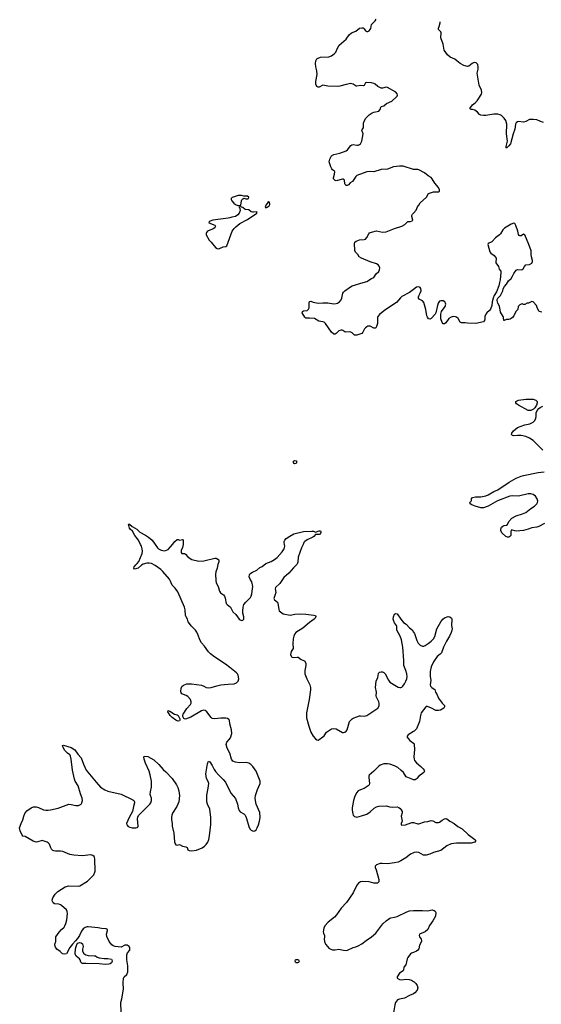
# Model space of a CAD drawing. Header units: inches. Extents: x 1649826 to 1814874, y 507393 to 641959.
# Tile 105 of 131: x 1783520 to 1792104, y 532439 to 548629. Entities that reach past the tile are written whole.
import ezdxf

# ---------------------------------------------------------------- set-up
doc = ezdxf.new("R2010")
doc.units = ezdxf.units.IN
doc.header["$MEASUREMENT"] = 0
for name, color, linetype in [('B7583', 7, 'Continuous'), ('B7584', 7, 'Continuous'), ('B7593', 7, 'Continuous'), ('B7594', 7, 'Continuous')]:
    doc.layers.add(name, color=color, linetype=linetype)

msp = doc.modelspace()

# ---------------------------------------------------------------- linework, layer by layer
at = {"layer": 'B7583', "color": 6, "elevation": 600}
for points in [[(1785189, 532310), (1785183, 532470), (1785203, 532530), (1785231, 532689), (1785222, 532790), (1785230, 532870), (1785238, 532890), (1785281, 532930), (1785301, 532970), (1785300, 533070), (1785282, 533170), (1785285, 533250), (1785296, 533284), (1785331, 533330), (1785335, 533370), (1785324, 533390), (1785290, 533409), (1785270, 533411), (1785249, 533410), (1785190, 533380), (1785090, 533390), (1785060, 533400), (1785037, 533417), (1784992, 533472), (1784956, 533556), (1784950, 533590), (1784967, 533650), (1784967, 533670), (1784941, 533681), (1784865, 533685), (1784810, 533697), (1784650, 533715), (1784630, 533713), (1784598, 533702), (1784563, 533677), (1784538, 533642), (1784504, 533570), (1784470, 533523), (1784438, 533482), (1784387, 533430), (1784345, 533375), (1784289, 533271), (1784250, 533264), (1784225, 533270), (1784186, 533306), (1784130, 533344), (1784110, 533376), (1784099, 533410), (1784101, 533430), (1784116, 533470), (1784113, 533530), (1784118, 533550), (1784170, 533623), (1784210, 533670), (1784250, 533709), (1784262, 533730), (1784278, 533770), (1784294, 533830), (1784309, 533930), (1784303, 533963), (1784291, 533990), (1784210, 534063), (1784190, 534076), (1784165, 534085), (1784091, 534091), (1784070, 534108), (1784060, 534130), (1784056, 534150), (1784066, 534190), (1784106, 534250), (1784150, 534296), (1784270, 534369), (1784330, 534385), (1784490, 534383), (1784510, 534388), (1784634, 534466), (1784670, 534496), (1784738, 534570), (1784757, 534610), (1784760, 534630), (1784756, 534830), (1784753, 534850), (1784744, 534870), (1784726, 534886), (1784690, 534894), (1784550, 534879), (1784410, 534889), (1784343, 534903), (1784229, 534949), (1784190, 534956), (1784110, 534957), (1784082, 534962), (1784068, 534968), (1784045, 534990), (1784032, 535012), (1784010, 535070), (1783990, 535094), (1783970, 535107), (1783890, 535130), (1783818, 535110), (1783790, 535107), (1783743, 535123), (1783610, 535199), (1783570, 535206), (1783559, 535219), (1783528, 535290), (1783520, 535340), (1783546, 535410), (1783574, 535470), (1783589, 535530), (1783605, 535575), (1783639, 535621), (1783710, 535670), (1783750, 535683), (1783790, 535683), (1783830, 535672), (1783915, 535635), (1783950, 535629), (1783990, 535629), (1784030, 535634), (1784154, 535666), (1784330, 535729), (1784370, 535726), (1784447, 535707), (1784490, 535709), (1784530, 535729), (1784545, 535750), (1784554, 535790), (1784548, 535830), (1784520, 535900), (1784481, 536030), (1784434, 536110), (1784422, 536142), (1784389, 536290), (1784369, 536469), (1784358, 536518), (1784344, 536544), (1784330, 536550), (1784305, 536570), (1784265, 536610), (1784229, 536671), (1784227, 536693), (1784243, 536697), (1784370, 536664), (1784430, 536624), (1784477, 536550), (1784534, 536490), (1784569, 536390), (1784614, 536290), (1784777, 536090), (1784850, 536009), (1784924, 535964), (1784970, 535944), (1785190, 535894), (1785383, 535803), (1785399, 535790), (1785410, 535770), (1785408, 535750), (1785392, 535690), (1785378, 535610), (1785324, 535510), (1785279, 535410), (1785282, 535390), (1785304, 535364), (1785331, 535350), (1785370, 535340), (1785430, 535338), (1785455, 535345), (1785467, 535353), (1785472, 535370), (1785461, 535490), (1785464, 535516), (1785475, 535545), (1785662, 535730), (1785676, 535750), (1785691, 535791), (1785692, 535830), (1785673, 535870), (1785669, 535890), (1785672, 535930), (1785690, 536010), (1785690, 536110), (1785669, 536210), (1785650, 536272), (1785590, 536405), (1785567, 536470), (1785563, 536510), (1785570, 536521), (1785630, 536512), (1785730, 536458), (1785810, 536383), (1785880, 536300), (1785923, 536263), (1786030, 536150), (1786101, 536050), (1786123, 536003), (1786140, 535950), (1786149, 535871), (1786139, 535770), (1786109, 535690), (1786037, 535583), (1786023, 535550), (1786016, 535510), (1786019, 535470), (1786032, 535410), (1786029, 535370), (1786057, 535250), (1786066, 535110), (1786077, 535077), (1786090, 535060), (1786110, 535057), (1786150, 535066), (1786197, 535037), (1786255, 535030), (1786275, 535015), (1786290, 534980), (1786310, 534967), (1786350, 534961), (1786429, 534971), (1786524, 535010), (1786563, 535037), (1786590, 535065), (1786614, 535106), (1786631, 535149), (1786643, 535210), (1786664, 535396), (1786667, 535510), (1786647, 535647), (1786613, 535730), (1786602, 535770), (1786602, 535878), (1786623, 535990), (1786631, 536070), (1786623, 536103), (1786596, 536150), (1786581, 536230), (1786610, 536392), (1786630, 536436), (1786650, 536423), (1786690, 536364), (1786720, 536300), (1786744, 536264), (1786790, 536210), (1786870, 536135), (1786905, 536090), (1786997, 535910), (1787070, 535821), (1787106, 535730), (1787116, 535670), (1787130, 535627), (1787150, 535601), (1787209, 535569), (1787230, 535550), (1787238, 535538), (1787254, 535494), (1787290, 535364), (1787310, 535323), (1787330, 535300), (1787350, 535289), (1787373, 535287), (1787390, 535291), (1787411, 535309), (1787430, 535339), (1787451, 535390), (1787468, 535450), (1787475, 535510), (1787470, 535590), (1787412, 535730), (1787398, 535790), (1787397, 535830), (1787403, 535870), (1787434, 535970), (1787478, 536070), (1787478, 536110), (1787411, 536270), (1787355, 536350), (1787323, 536383), (1787290, 536402), (1787250, 536414), (1787130, 536410), (1787070, 536419), (1787030, 536438), (1787004, 536470), (1786977, 536570), (1786932, 536652), (1786918, 536710), (1786930, 536750), (1786970, 536794), (1786990, 536823), (1787012, 536890), (1787007, 536950), (1786981, 537050), (1786973, 537110), (1786964, 537124), (1786939, 537139), (1786910, 537144), (1786830, 537143), (1786730, 537133), (1786690, 537140), (1786670, 537157), (1786601, 537250), (1786570, 537269), (1786550, 537273), (1786510, 537265), (1786339, 537161), (1786250, 537128), (1786230, 537131), (1786219, 537139), (1786204, 537170), (1786203, 537190), (1786209, 537210), (1786270, 537300), (1786331, 537369), (1786342, 537390), (1786344, 537410), (1786330, 537450), (1786290, 537500), (1786259, 537519), (1786190, 537544), (1786178, 537558), (1786171, 537590), (1786175, 537630), (1786190, 537663), (1786214, 537686), (1786270, 537707), (1786350, 537706), (1786510, 537684), (1786550, 537670), (1786590, 537650), (1786630, 537643), (1786672, 537648), (1786762, 537678), (1786830, 537692), (1786950, 537704), (1787050, 537706), (1787090, 537722), (1787118, 537750), (1787128, 537790), (1787117, 537850), (1787107, 537870), (1787088, 537890), (1786979, 537979), (1786909, 538030), (1786730, 538147), (1786662, 538202), (1786630, 538234), (1786559, 538330), (1786510, 538381), (1786484, 538430), (1786460, 538510), (1786438, 538558), (1786412, 538592), (1786350, 538657), (1786294, 538730), (1786283, 538770), (1786258, 538810), (1786251, 538830), (1786243, 538923), (1786230, 538970), (1786122, 539222), (1786081, 539281), (1786030, 539330), (1785999, 539410), (1785987, 539430), (1785878, 539558), (1785843, 539590), (1785750, 539656), (1785690, 539686), (1785650, 539692), (1785610, 539691), (1785550, 539675), (1785523, 539657), (1785470, 539610), (1785410, 539593), (1785401, 539610), (1785403, 539630), (1785430, 539667), (1785455, 539685), (1785479, 539721), (1785537, 539850), (1785542, 539890), (1785537, 539930), (1785525, 539970), (1785511, 540000)], [(1785749, 540000), (1785786, 539946), (1785807, 539927), (1785847, 539907), (1785878, 539898), (1785910, 539897), (1785936, 539904), (1785962, 539918), (1786001, 539959), (1786033, 540000)], [(1786208, 540000), (1786198, 539950), (1786178, 539902), (1786176, 539870), (1786190, 539853), (1786230, 539850), (1786250, 539842), (1786282, 539802), (1786327, 539767), (1786353, 539753), (1786470, 539724), (1786550, 539729), (1786730, 539772), (1786753, 539773), (1786780, 539760), (1786790, 539750), (1786795, 539735), (1786795, 539715), (1786780, 539670), (1786769, 539610), (1786749, 539550), (1786743, 539510), (1786746, 539410), (1786754, 539370), (1786786, 539306), (1786811, 539230), (1786827, 539207), (1786872, 539170), (1786888, 539148), (1786899, 539119), (1786919, 539030), (1786933, 539013), (1786990, 538967), (1787030, 538890), (1787078, 538850), (1787130, 538772), (1787150, 538758), (1787170, 538750), (1787190, 538753), (1787207, 538773), (1787208, 538810), (1787194, 538870), (1787193, 538910), (1787199, 538970), (1787209, 539010), (1787240, 539050), (1787287, 539093), (1787318, 539130), (1787330, 539152), (1787340, 539190), (1787354, 539270), (1787355, 539310), (1787343, 539383), (1787311, 539430), (1787297, 539470), (1787300, 539500), (1787310, 539519), (1787350, 539546), (1787422, 539578), (1787470, 539620), (1787510, 539638), (1787570, 539686), (1787661, 539719), (1787712, 539750), (1787755, 539785), (1787842, 539878), (1787872, 539928), (1787886, 539970), (1787879, 540000)], [(1788183, 540000), (1788158, 539942), (1788102, 539790), (1788096, 539710), (1788090, 539690), (1788079, 539670), (1788025, 539615), (1787951, 539530), (1787866, 539454), (1787832, 539410), (1787801, 539359), (1787730, 539290), (1787726, 539270), (1787735, 539210), (1787704, 539110), (1787712, 539090), (1787763, 539050), (1787770, 539036), (1787782, 538930), (1787788, 538910), (1787858, 538858), (1787970, 538838), (1788050, 538851), (1788137, 538857), (1788230, 538855), (1788360, 538840), (1788388, 538830), (1788394, 538814), (1788384, 538790), (1788367, 538770), (1788290, 538716), (1788178, 538622), (1788067, 538550), (1788047, 538530), (1788029, 538491), (1788023, 538450), (1788017, 538370), (1788020, 538290), (1787990, 538238), (1787979, 538190), (1787985, 538165), (1787992, 538152), (1788004, 538144), (1788030, 538141), (1788088, 538148), (1788104, 538144), (1788150, 538110), (1788207, 538087), (1788227, 538050), (1788231, 538010), (1788210, 537930), (1788211, 537870), (1788243, 537790), (1788294, 537694), (1788305, 537650), (1788304, 537610), (1788284, 537450), (1788240, 537230), (1788239, 537150), (1788276, 537010), (1788310, 536914), (1788348, 536848), (1788390, 536803), (1788410, 536788), (1788430, 536784), (1788450, 536794), (1788510, 536836), (1788530, 536855), (1788569, 536911), (1788650, 536968), (1788690, 536974), (1788730, 536969), (1788830, 536909), (1788850, 536908), (1788870, 536915), (1788893, 536930), (1788910, 536954), (1788945, 537090), (1788989, 537131), (1789010, 537145), (1789070, 537163), (1789110, 537182), (1789130, 537184), (1789190, 537177), (1789230, 537187), (1789367, 537273), (1789411, 537310), (1789433, 537347), (1789436, 537390), (1789430, 537414), (1789389, 537490), (1789386, 537510), (1789391, 537570), (1789377, 537650), (1789387, 537750), (1789412, 537810), (1789423, 537877), (1789430, 537890), (1789442, 537898), (1789470, 537906), (1789490, 537903), (1789510, 537893), (1789534, 537870), (1789587, 537767), (1789610, 537734), (1789750, 537653), (1789774, 537646), (1789790, 537647), (1789806, 537654), (1789824, 537670), (1789850, 537707), (1789874, 537750), (1789889, 537790), (1789894, 537830), (1789891, 537870), (1789877, 537930), (1789843, 538010), (1789842, 538090), (1789826, 538310), (1789801, 538430), (1789779, 538490), (1789728, 538590), (1789724, 538650), (1789719, 538670), (1789690, 538713), (1789670, 538753), (1789667, 538773), (1789669, 538810), (1789690, 538852), (1789710, 538866), (1789730, 538858), (1789790, 538770), (1789838, 538718), (1789878, 538690), (1789936, 538630), (1789976, 538596), (1790000, 538559)], [(1790000, 536924), (1789914, 536870), (1789898, 536850), (1789899, 536830), (1789911, 536810), (1789939, 536779), (1790000, 536733)], [(1790000, 536132), (1789990, 536133), (1789881, 536181), (1789834, 536250), (1789794, 536290), (1789745, 536330), (1789690, 536359), (1789610, 536388), (1789570, 536394), (1789510, 536392), (1789450, 536371), (1789430, 536356), (1789350, 536270), (1789273, 536207), (1789266, 536190), (1789264, 536170), (1789274, 536070), (1789269, 536050), (1789257, 536030), (1789190, 535985), (1789130, 535966), (1789092, 535948), (1789064, 535916), (1789030, 535842), (1789013, 535790), (1788992, 535670), (1788993, 535630), (1789002, 535570), (1789010, 535550), (1789030, 535529), (1789050, 535520), (1789070, 535518), (1789145, 535535), (1789234, 535566), (1789290, 535601), (1789356, 535664), (1789390, 535683), (1789430, 535696), (1789550, 535704), (1789610, 535683), (1789650, 535681), (1789730, 535688), (1789757, 535677), (1789780, 535660), (1789799, 535639), (1789813, 535610), (1789814, 535586), (1789800, 535530), (1789813, 535450), (1789797, 535410), (1789797, 535397), (1789798, 535390), (1789810, 535385), (1789870, 535392), (1789971, 535429), (1789990, 535430), (1790000, 535427)], [(1790000, 534930), (1789950, 534907), (1789872, 534848), (1789790, 534797), (1789750, 534778), (1789690, 534766), (1789571, 534749), (1789486, 534754), (1789450, 534752), (1789390, 534730), (1789370, 534710), (1789370, 534690), (1789388, 534648), (1789430, 534490), (1789428, 534452), (1789420, 534440), (1789408, 534432), (1789350, 534433), (1789270, 534450), (1789164, 534456), (1789128, 534452), (1789094, 534430), (1789070, 534396), (1789009, 534270), (1788900, 534110), (1788810, 534021), (1788733, 533910), (1788700, 533870), (1788598, 533790), (1788542, 533730), (1788523, 533690), (1788516, 533630), (1788518, 533610), (1788536, 533570), (1788537, 533550), (1788530, 533510), (1788534, 533470), (1788554, 533430), (1788590, 533382), (1788610, 533362), (1788643, 533343), (1788670, 533337), (1788710, 533334), (1788770, 533344), (1788850, 533327), (1788890, 533325), (1788913, 533330), (1789007, 533373), (1789050, 533383), (1789090, 533400), (1789150, 533435), (1789221, 533490), (1789310, 533547), (1789379, 533610), (1789498, 533762), (1789549, 533811), (1789610, 533853), (1789630, 533862), (1789690, 533870), (1789730, 533883), (1789890, 533961), (1789935, 533975), (1790000, 533980)], [(1790000, 533293), (1789970, 533282), (1789950, 533266), (1789909, 533210), (1789896, 533184), (1789872, 533090), (1789844, 533050), (1789836, 533004), (1789828, 532990), (1789771, 532949), (1789734, 532890), (1789732, 532870), (1789768, 532848), (1789810, 532842), (1789870, 532851), (1789927, 532847), (1789970, 532835), (1790000, 532815)], [(1790000, 532611), (1789999, 532610), (1789934, 532586), (1789850, 532539), (1789770, 532524), (1789740, 532510), (1789719, 532490), (1789707, 532470), (1789693, 532430), (1789679, 532330), (1789658, 532250), (1789664, 532170), (1789679, 532139), (1789750, 532102), (1789856, 532076), (1789950, 532036), (1789989, 532010), (1790000, 531999)]]:
    msp.add_lwpolyline(points, dxfattribs=at)
at = {"layer": 'B7583', "color": 6}
for points, elevation in [([(1786130, 537094), (1786110, 537100), (1786090, 537110), (1786030, 537155), (1785997, 537190), (1785968, 537230), (1785960, 537250), (1785966, 537270), (1785990, 537259), (1786068, 537208), (1786110, 537199), (1786130, 537186), (1786158, 537130), (1786156, 537110), (1786150, 537102)], 600), ([(1784910, 533193), (1784970, 533193), (1785030, 533179), (1785037, 533170), (1785040, 533150), (1785030, 533123), (1785010, 533105), (1784990, 533097), (1784930, 533094), (1784830, 533105), (1784610, 533112), (1784549, 533110), (1784525, 533130), (1784515, 533170), (1784505, 533185), (1784451, 533230), (1784439, 533250), (1784435, 533270), (1784440, 533350), (1784449, 533391), (1784460, 533420), (1784477, 533443), (1784507, 533453), (1784530, 533448), (1784552, 533432), (1784562, 533410), (1784564, 533390), (1784555, 533345), (1784556, 533310), (1784575, 533275), (1784611, 533251), (1784650, 533241), (1784750, 533238), (1784770, 533234), (1784796, 533216), (1784830, 533201)], 600), ([(1788090, 533119), (1788070, 533122), (1788058, 533130), (1788052, 533150), (1788059, 533170), (1788070, 533176), (1788090, 533177), (1788106, 533170), (1788118, 533150), (1788110, 533127)], 500)]:
    msp.add_lwpolyline(points, close=True, dxfattribs=dict(at, elevation=elevation))
at = {"layer": 'B7584', "color": 6, "elevation": 600}
for points in [[(1790000, 546167), (1789830, 546219), (1789770, 546219), (1789670, 546207), (1789570, 546171), (1789470, 546164), (1789350, 546129), (1789270, 546133), (1789230, 546125), (1789070, 546066), (1789052, 546048), (1788998, 545970), (1788956, 545944), (1788930, 545916), (1788910, 545905), (1788890, 545905), (1788878, 545918), (1788871, 545931), (1788864, 545990), (1788850, 546007), (1788830, 546005), (1788730, 545978), (1788710, 545982), (1788685, 546010), (1788685, 546030), (1788703, 546090), (1788706, 546126), (1788699, 546139), (1788670, 546158), (1788655, 546175), (1788638, 546210), (1788615, 546290), (1788625, 546335), (1788639, 546370), (1788653, 546390), (1788690, 546410), (1788788, 546432), (1788890, 546470), (1788912, 546490), (1788970, 546560), (1788988, 546572), (1789010, 546574), (1789070, 546565), (1789090, 546567), (1789110, 546575), (1789130, 546590), (1789148, 546632), (1789175, 546750), (1789148, 546812), (1789155, 546825), (1789180, 546850), (1789179, 546930), (1789195, 546970), (1789218, 547010), (1789270, 547063), (1789322, 547098), (1789350, 547110), (1789430, 547125), (1789450, 547150), (1789462, 547190), (1789470, 547199), (1789510, 547214), (1789555, 547250), (1789646, 547290), (1789722, 547358), (1789731, 547370), (1789737, 547390), (1789731, 547410), (1789710, 547435), (1789570, 547514), (1789550, 547517), (1789490, 547501), (1789470, 547501), (1789412, 547530), (1789370, 547568), (1789350, 547580), (1789310, 547590), (1789224, 547596), (1789210, 547590), (1789190, 547547), (1789170, 547542), (1789130, 547548), (1789070, 547534), (1789057, 547537), (1789006, 547566), (1788970, 547578), (1788890, 547565), (1788790, 547535), (1788750, 547529), (1788590, 547538), (1788510, 547552), (1788450, 547520), (1788430, 547519), (1788409, 547530), (1788392, 547570), (1788394, 547610), (1788416, 547730), (1788411, 547790), (1788393, 547853), (1788386, 547910), (1788391, 547950), (1788410, 547984), (1788430, 547997), (1788470, 548011), (1788610, 548016), (1788650, 548036), (1788694, 548066), (1788725, 548095), (1788750, 548162), (1788780, 548210), (1788891, 548309), (1788941, 548379), (1788982, 548410), (1789050, 548441), (1789110, 548490), (1789150, 548497), (1789170, 548493), (1789190, 548477), (1789210, 548447), (1789230, 548436), (1789250, 548437), (1789270, 548447), (1789290, 548468), (1789297, 548483), (1789311, 548549), (1789318, 548562), (1789368, 548610), (1789385, 548635)], [(1790000, 544193), (1789935, 544145), (1789810, 544075), (1789786, 544054), (1789723, 543977), (1789530, 543852), (1789441, 543779), (1789416, 543750), (1789409, 543731), (1789406, 543634), (1789394, 543586), (1789379, 543561), (1789370, 543554), (1789350, 543554), (1789290, 543588), (1789270, 543592), (1789250, 543590), (1789230, 543581), (1789210, 543564), (1789195, 543545), (1789169, 543490), (1789150, 543470), (1789070, 543441), (1789030, 543439), (1788990, 543480), (1788970, 543493), (1788950, 543496), (1788882, 543490), (1788870, 543494), (1788840, 543520), (1788826, 543526), (1788810, 543526), (1788770, 543511), (1788730, 543467), (1788710, 543457), (1788690, 543457), (1788650, 543491), (1788554, 543634), (1788533, 543653), (1788510, 543661), (1788444, 543670), (1788370, 543714), (1788290, 543723), (1788230, 543720), (1788210, 543739), (1788171, 543810), (1788172, 543828), (1788190, 543840), (1788250, 543849), (1788274, 543870), (1788282, 543890), (1788282, 543970), (1788290, 543993), (1788310, 543998), (1788350, 543983), (1788430, 543967), (1788510, 543974), (1788590, 543973), (1788690, 543958), (1788730, 543962), (1788750, 543970), (1788781, 543990), (1788810, 544024), (1788823, 544050), (1788840, 544130), (1788851, 544149), (1788870, 544170), (1788964, 544236), (1788990, 544250), (1789170, 544310), (1789230, 544326), (1789310, 544373), (1789350, 544389), (1789386, 544450), (1789430, 544490), (1789442, 544518), (1789445, 544550), (1789438, 544578), (1789420, 544600), (1789390, 544616), (1789290, 544647), (1789145, 544705), (1789106, 544730), (1789082, 544770), (1789048, 544808), (1789033, 544833), (1789027, 544950), (1789034, 544970), (1789055, 544985), (1789110, 545008), (1789188, 545012), (1789210, 545022), (1789235, 545050), (1789265, 545110), (1789278, 545122), (1789310, 545137), (1789390, 545156), (1789490, 545135), (1789550, 545141), (1789686, 545194), (1789806, 545234), (1789858, 545262), (1789890, 545295), (1789910, 545308), (1789950, 545312), (1789979, 545321), (1789990, 545330), (1789972, 545390), (1789974, 545410), (1789983, 545430), (1790000, 545449)], [(1785511, 540000), (1785476, 540070), (1785414, 540150), (1785376, 540216), (1785340, 540250), (1785327, 540270), (1785310, 540334), (1785330, 540336), (1785373, 540293), (1785450, 540249), (1785500, 540200), (1785593, 540153), (1785642, 540122), (1785700, 540070), (1785749, 540000)], [(1787879, 540000), (1787873, 540030), (1787873, 540050), (1787881, 540070), (1787904, 540096), (1787963, 540137), (1788030, 540173), (1788190, 540213), (1788330, 540220), (1788356, 540216), (1788390, 540201), (1788450, 540225), (1788470, 540222), (1788478, 540210), (1788477, 540197), (1788465, 540170), (1788450, 540161), (1788390, 540165), (1788359, 540130), (1788342, 540118), (1788250, 540075), (1788215, 540050), (1788196, 540030), (1788183, 540000)], [(1786033, 540000), (1786071, 540050), (1786110, 540084), (1786130, 540083), (1786150, 540071), (1786200, 540080), (1786210, 540074), (1786213, 540030), (1786208, 540000)]]:
    msp.add_lwpolyline(points, dxfattribs=at)
at = {"layer": 'B7584', "color": 6}
for points, elevation in [([(1787170, 545737), (1787117, 545737), (1787015, 545705), (1786998, 545690), (1787001, 545670), (1787010, 545652), (1787045, 545610), (1787070, 545591), (1787110, 545572), (1787150, 545574), (1787162, 545578), (1787169, 545651), (1787175, 545665), (1787190, 545682), (1787210, 545692), (1787243, 545683), (1787276, 545684), (1787288, 545690), (1787293, 545713), (1787270, 545729), (1787210, 545728)], 700), ([(1787610, 545635), (1787594, 545606), (1787570, 545581), (1787559, 545550), (1787570, 545533), (1787590, 545544), (1787625, 545570), (1787634, 545590), (1787630, 545629), (1787615, 545635)], 700), ([(1787150, 545566), (1787138, 545562), (1787134, 545550), (1787145, 545525), (1787146, 545490), (1787131, 545450), (1787110, 545422), (1787070, 545395), (1787010, 545384), (1786979, 545370), (1786950, 545364), (1786698, 545330), (1786639, 545310), (1786631, 545290), (1786732, 545252), (1786741, 545230), (1786731, 545209), (1786706, 545190), (1786611, 545150), (1786595, 545130), (1786588, 545112), (1786591, 545090), (1786641, 545001), (1786673, 544973), (1786742, 544882), (1786770, 544867), (1786790, 544863), (1786810, 544868), (1786870, 544892), (1786910, 544900), (1786930, 544913), (1787018, 545150), (1787047, 545193), (1787076, 545224), (1787141, 545279), (1787270, 545343), (1787356, 545404), (1787399, 545430), (1787423, 545450), (1787421, 545459), (1787426, 545466), (1787409, 545469), (1787370, 545463), (1787350, 545466), (1787332, 545472), (1787290, 545502), (1787230, 545505), (1787190, 545538), (1787167, 545547), (1787162, 545562)], 700), ([(1788050, 541326), (1788033, 541333), (1788026, 541350), (1788028, 541372), (1788050, 541379), (1788074, 541374), (1788077, 541350), (1788070, 541330)], 600)]:
    msp.add_lwpolyline(points, close=True, dxfattribs=dict(at, elevation=elevation))
at = {"layer": 'B7593', "color": 6, "elevation": 600}
for points in [[(1790000, 538559), (1790015, 538535), (1790058, 538418), (1790079, 538379), (1790110, 538346), (1790150, 538327), (1790170, 538328), (1790190, 538337), (1790242, 538370), (1790291, 538409), (1790329, 538450), (1790351, 538489), (1790387, 538610), (1790449, 538730), (1790482, 538770), (1790510, 538792), (1790570, 538813), (1790601, 538810), (1790624, 538790), (1790630, 538770), (1790627, 538670), (1790635, 538610), (1790634, 538590), (1790622, 538550), (1790594, 538490), (1790544, 538410), (1790493, 538310), (1790460, 538220), (1790442, 538198), (1790390, 538156), (1790330, 538070), (1790293, 537990), (1790277, 537910), (1790276, 537830), (1790285, 537770), (1790273, 537690), (1790281, 537670), (1790300, 537650), (1790343, 537623), (1790350, 537613), (1790362, 537570), (1790388, 537530), (1790410, 537472), (1790470, 537390), (1790508, 537350), (1790510, 537330), (1790498, 537310), (1790473, 537290), (1790444, 537276), (1790410, 537268), (1790370, 537272), (1790297, 537310), (1790230, 537336), (1790210, 537336), (1790201, 537330), (1790128, 537230), (1790114, 537190), (1790098, 537090), (1790050, 536970), (1790034, 536950), (1790009, 536930), (1790000, 536924)], [(1790000, 536733), (1790004, 536730), (1790014, 536710), (1790017, 536630), (1790004, 536510), (1790009, 536470), (1790017, 536450), (1790050, 536407), (1790122, 536350), (1790160, 536310), (1790175, 536290), (1790182, 536270), (1790173, 536250), (1790088, 536192), (1790056, 536150), (1790042, 536138), (1790029, 536131), (1790000, 536132)], [(1790000, 535427), (1790070, 535407), (1790090, 535407), (1790180, 535440), (1790235, 535445), (1790290, 535460), (1790316, 535456), (1790370, 535427), (1790410, 535426), (1790430, 535433), (1790470, 535465), (1790510, 535487), (1790530, 535493), (1790547, 535490), (1790599, 535450), (1790671, 535411), (1790730, 535360), (1790802, 535322), (1790902, 535230), (1791010, 535150), (1791024, 535130), (1791010, 535106), (1790952, 535090), (1790710, 535087), (1790621, 535079), (1790550, 535046), (1790450, 534967), (1790327, 534933), (1790270, 534906), (1790211, 534890), (1790166, 534890), (1790090, 534933), (1790050, 534939), (1790010, 534934), (1790000, 534930)], [(1790000, 533980), (1790030, 533982), (1790070, 533979), (1790150, 533983), (1790230, 533977), (1790310, 533990), (1790343, 533983), (1790358, 533970), (1790366, 533946), (1790361, 533890), (1790317, 533810), (1790266, 533734), (1790235, 533670), (1790190, 533630), (1790102, 533590), (1790096, 533570), (1790102, 533550), (1790127, 533510), (1790134, 533490), (1790132, 533470), (1790100, 533410), (1790089, 533350), (1790072, 533330), (1790048, 533312), (1790000, 533293)], [(1790000, 532815), (1790009, 532810), (1790040, 532780), (1790061, 532750), (1790070, 532710), (1790061, 532670), (1790025, 532630), (1790000, 532611)]]:
    msp.add_lwpolyline(points, dxfattribs=at)
at = {"layer": 'B7594', "color": 6}
for points, elevation in [([(1792140, 546940), (1792079, 546959), (1792030, 546983), (1791970, 546990), (1791910, 546985), (1791850, 546957), (1791810, 546946), (1791730, 546957), (1791710, 546951), (1791690, 546934), (1791679, 546910), (1791669, 546830), (1791638, 546750), (1791596, 546590), (1791570, 546554), (1791550, 546533), (1791534, 546526), (1791530, 546518), (1791524, 546524), (1791525, 546545), (1791544, 546610), (1791546, 546630), (1791544, 546670), (1791532, 546750), (1791535, 546910), (1791520, 546970), (1791492, 547012), (1791450, 547051), (1791425, 547065), (1791390, 547077), (1791324, 547076), (1791190, 547053), (1791150, 547053), (1791110, 547059), (1791086, 547070), (1791053, 547110), (1791010, 547139), (1790970, 547152), (1790950, 547153), (1790938, 547158), (1790929, 547169), (1790970, 547230), (1791017, 547263), (1791047, 547293), (1791117, 547403), (1791125, 547430), (1791120, 547470), (1791079, 547550), (1791062, 547650), (1791050, 547750), (1791065, 547815), (1791067, 547850), (1791058, 547890), (1791050, 547903), (1791030, 547921), (1791010, 547926), (1790990, 547922), (1790966, 547910), (1790910, 547862), (1790890, 547858), (1790830, 547877), (1790770, 547910), (1790715, 547955), (1790678, 547978), (1790604, 548010), (1790562, 548050), (1790503, 548130), (1790487, 548227), (1790450, 548330), (1790454, 548410), (1790450, 548430), (1790413, 548470), (1790410, 548490), (1790425, 548515), (1790441, 548579), (1790442, 548591)], 500), ([(1790000, 545449), (1790043, 545497), (1790067, 545550), (1790090, 545580), (1790110, 545619), (1790212, 545708), (1790249, 545771), (1790330, 545796), (1790410, 545798), (1790430, 545810), (1790428, 545830), (1790410, 545870), (1790350, 545938), (1790310, 546013), (1790292, 546032), (1790242, 546062), (1790179, 546110), (1790090, 546161), (1790070, 546165), (1790010, 546164), (1790000, 546167)], 600), ([(1792110, 543819), (1792070, 543831), (1792042, 543882), (1792026, 543930), (1791970, 543988), (1791950, 543996), (1791894, 543966), (1791870, 543965), (1791830, 543948), (1791810, 543947), (1791790, 543955), (1791770, 543952), (1791750, 543940), (1791737, 543930), (1791725, 543910), (1791716, 543864), (1791686, 543830), (1791650, 543757), (1791630, 543733), (1791610, 543716), (1791590, 543707), (1791570, 543701), (1791530, 543701), (1791490, 543682), (1791485, 543685), (1791481, 543730), (1791474, 543750), (1791430, 543817), (1791423, 543890), (1791409, 543929), (1791388, 543970), (1791378, 544010), (1791378, 544030), (1791386, 544050), (1791430, 544093), (1791450, 544125), (1791468, 544168), (1791476, 544204), (1791498, 544242), (1791530, 544278), (1791566, 544334), (1791610, 544375), (1791631, 544410), (1791650, 544457), (1791692, 544508), (1791710, 544520), (1791770, 544515), (1791790, 544520), (1791805, 544530), (1791826, 544570), (1791850, 544597), (1791910, 544601), (1791950, 544627), (1791960, 544650), (1791961, 544670), (1791940, 544730), (1791935, 544770), (1791936, 544830), (1791901, 544930), (1791830, 545089), (1791810, 545100), (1791770, 545076), (1791750, 545072), (1791740, 545080), (1791730, 545095), (1791720, 545150), (1791686, 545246), (1791670, 545276), (1791650, 545283), (1791610, 545268), (1791498, 545202), (1791469, 545171), (1791434, 545110), (1791415, 545090), (1791350, 545040), (1791290, 544977), (1791229, 544950), (1791226, 544930), (1791258, 544810), (1791275, 544790), (1791327, 544750), (1791359, 544710), (1791363, 544690), (1791355, 544650), (1791358, 544630), (1791398, 544570), (1791409, 544529), (1791436, 544496), (1791439, 544470), (1791428, 544350), (1791414, 544310), (1791404, 544250), (1791364, 544156), (1791330, 544096), (1791310, 544049), (1791294, 543990), (1791288, 543930), (1791266, 543870), (1791253, 543847), (1791209, 543811), (1791192, 543788), (1791177, 543750), (1791176, 543710), (1791170, 543683), (1791150, 543661), (1791027, 543633), (1790890, 543638), (1790850, 543644), (1790790, 543643), (1790770, 543656), (1790733, 543713), (1790710, 543737), (1790690, 543745), (1790652, 543748), (1790621, 543739), (1790584, 543716), (1790530, 543644), (1790510, 543630), (1790490, 543630), (1790470, 543649), (1790453, 543710), (1790449, 543751), (1790451, 543789), (1790463, 543830), (1790519, 543910), (1790531, 543951), (1790529, 543970), (1790516, 543990), (1790490, 544004), (1790470, 544008), (1790450, 544007), (1790430, 544000), (1790405, 543970), (1790393, 543930), (1790367, 543810), (1790356, 543784), (1790290, 543717), (1790270, 543705), (1790250, 543711), (1790230, 543738), (1790221, 543761), (1790204, 543864), (1790170, 543976), (1790150, 544004), (1790096, 544036), (1790084, 544050), (1790082, 544070), (1790086, 544090), (1790111, 544130), (1790124, 544170), (1790120, 544210), (1790110, 544225), (1790090, 544234), (1790050, 544230), (1790000, 544193)], 600), ([(1792131, 541550), (1791967, 541710), (1791910, 541750), (1791850, 541777), (1791770, 541792), (1791710, 541792), (1791646, 541786), (1791629, 541790), (1791615, 541810), (1791620, 541830), (1791646, 541870), (1791710, 541924), (1791830, 541968), (1791916, 541984), (1791970, 542012), (1791990, 542033), (1792012, 542070), (1792019, 542110), (1792018, 542162), (1792036, 542204), (1792063, 542237), (1792087, 542253), (1792130, 542273)], 600), ([(1792158, 540342), (1792063, 540297), (1792030, 540287), (1791950, 540274), (1791890, 540251), (1791811, 540229), (1791690, 540221), (1791670, 540222), (1791630, 540234), (1791610, 540233), (1791601, 540210), (1791600, 540150), (1791586, 540130), (1791570, 540122), (1791550, 540119), (1791518, 540130), (1791453, 540193), (1791436, 540230), (1791435, 540250), (1791450, 540282), (1791470, 540302), (1791490, 540314), (1791530, 540317), (1791550, 540326), (1791570, 540378), (1791616, 540430), (1791690, 540473), (1791796, 540504), (1791850, 540526), (1791930, 540590), (1791992, 540628), (1792030, 540666), (1792043, 540690), (1792046, 540710), (1792037, 540750), (1792010, 540793), (1791970, 540821), (1791930, 540830), (1791890, 540832), (1791730, 540792), (1791630, 540801), (1791584, 540796), (1791383, 540717), (1791228, 540630), (1791150, 540602), (1791110, 540604), (1791015, 540630), (1790959, 540650), (1790935, 540670), (1790929, 540691), (1790948, 540710), (1790955, 540725), (1790955, 540750), (1790969, 540771), (1791018, 540782), (1791110, 540782), (1791190, 540802), (1791230, 540817), (1791323, 540870), (1791390, 540897), (1791574, 541026), (1791688, 541092), (1791770, 541124), (1791810, 541134), (1792050, 541182), (1792150, 541194)], 600)]:
    msp.add_lwpolyline(points, dxfattribs=dict(at, elevation=elevation))
at = {"layer": 'B7594', "color": 6, "elevation": 600}
msp.add_lwpolyline([(1791910, 542201), (1791890, 542205), (1791728, 542290), (1791698, 542310), (1791682, 542330), (1791684, 542350), (1791729, 542370), (1791850, 542388), (1791970, 542390), (1792013, 542373), (1792034, 542350), (1792038, 542330), (1792025, 542290), (1791996, 542244), (1791974, 542226), (1791930, 542203)], close=True, dxfattribs=at)

doc.saveas('drawing.dxf')
